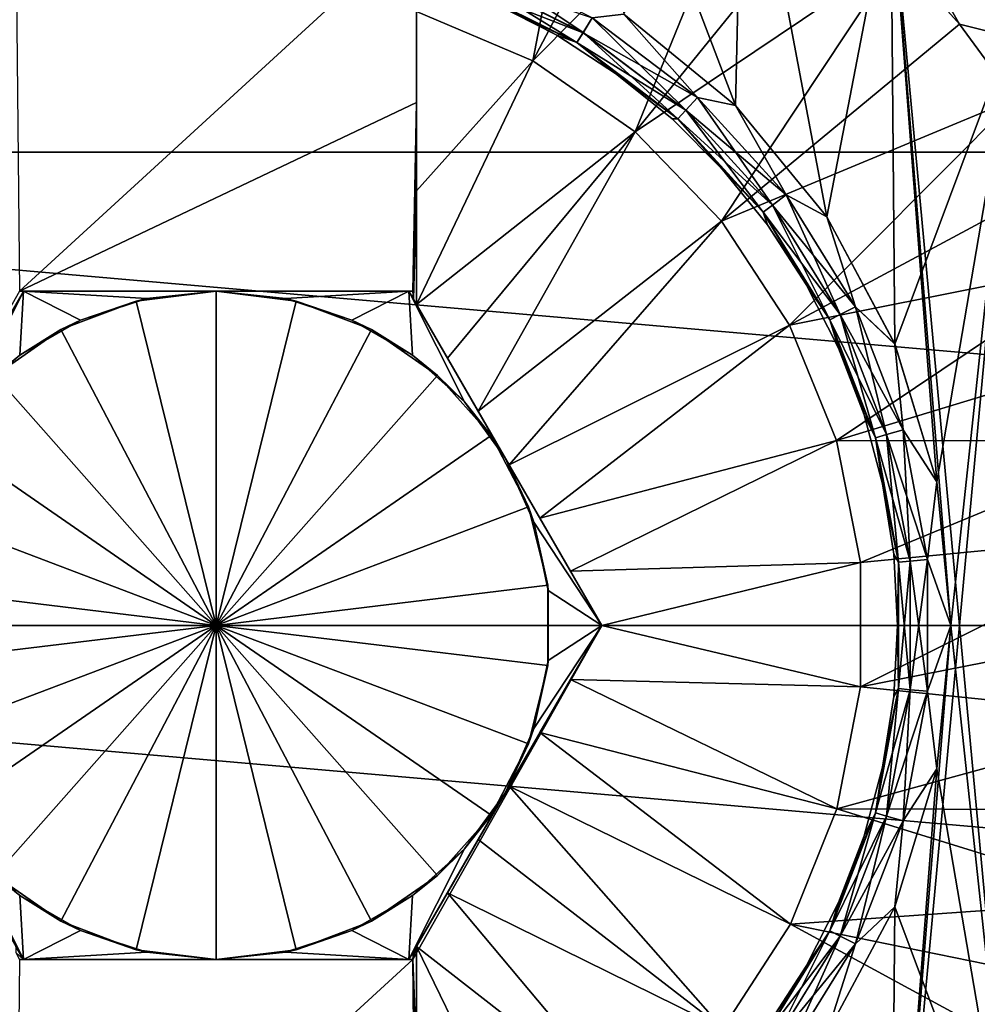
# Model space of a CAD drawing. Header units: metres. Extents: x -82 to 113, y -109 to 109.
# Tile 15 of 256: x -66.26 to -62.67, y -77.92 to -74.23. Entities that reach past the tile are written whole.
import ezdxf

# ---------------------------------------------------------------- set-up
doc = ezdxf.new("R2010")
doc.units = ezdxf.units.M
doc.layers.add('solid_20_382_013_XXX', color=7, linetype='CONTINUOUS')

msp = doc.modelspace()

# ---------------------------------------------------------------- linework, layer by layer
at = {"layer": 'solid_20_382_013_XXX'}
for points in [[(-71.32, -72.992622, -51.61792), (-51.02, -72.992645, -51.617924), (-51.02, -74.729836, -51.978916)], [(-71.32, -72.992622, -51.61792), (-51.02, -74.729836, -51.978916), (-71.32, -74.729813, -51.978912)], [(-63.576424, -74.554489, -30.4), (-63.547451, -73.310715, -30.4), (-64.167229, -73.002502, -30.4)], [(-63.993778, -74.212395, -30.4), (-63.576424, -74.554489, -30.4), (-64.167229, -73.002502, -30.4)], [(-64.334213, -74.387558, -26.311182), (-64.108902, -73.21225, -26.564878), (-64.769997, -74.203018, -26.310099)], [(-64.334213, -74.387558, -26.311182), (-63.796761, -73.364563, -26.564878), (-64.108902, -73.21225, -26.564878)], [(-63.547531, -73.310669, -28.4), (-63.576363, -74.55455, -28.4), (-63.993694, -74.212448, -28.4)], [(-63.576424, -74.554489, -30.4), (-63.234024, -74.971336, -30.4), (-63.547451, -73.310715, -30.4)], [(-63.547531, -73.310669, -28.4), (-63.233936, -74.971466, -28.4), (-63.576363, -74.55455, -28.4)], [(-63.547531, -73.310669, -28.4), (-62.994743, -73.727715, -28.4), (-63.233936, -74.971466, -28.4)], [(-63.234024, -74.971336, -30.4), (-62.994675, -73.727776, -30.4), (-63.547451, -73.310715, -30.4)], [(-64.334213, -74.387558, -26.311182), (-63.500862, -73.546432, -26.564878), (-63.796761, -73.364563, -26.564878)], [(-64.334213, -74.387558, -26.311182), (-63.952225, -74.653229, -26.311182), (-63.500862, -73.546432, -26.564878)], [(-63.952225, -74.653229, -26.311182), (-63.223995, -73.756126, -26.564878), (-63.500862, -73.546432, -26.564878)], [(-63.952225, -74.653229, -26.311182), (-62.968761, -73.991676, -26.564878), (-63.223995, -73.756126, -26.564878)], [(-63.234024, -74.971336, -30.4), (-62.979588, -75.446999, -30.4), (-62.994675, -73.727776, -30.4)], [(-62.994743, -73.727715, -28.4), (-62.979511, -75.447189, -28.4), (-63.233936, -74.971466, -28.4)], [(-62.994743, -73.727715, -28.4), (-62.528103, -74.239235, -28.4), (-62.979511, -75.447189, -28.4)], [(-62.588703, -74.040352, -28.384775), (-62.528103, -74.239235, -28.4), (-62.994743, -73.727715, -28.4)], [(-62.528103, -78.760765, -30.4), (-62.528004, -74.239365, -30.4), (-62.994675, -73.727776, -30.4)], [(-62.588814, -74.040443, -30.415165), (-62.994675, -73.727776, -30.4), (-62.528004, -74.239365, -30.4)], [(-62.77, -76.499878, -30.4), (-62.528103, -78.760765, -30.4), (-62.994675, -73.727776, -30.4)], [(-62.822922, -75.963104, -30.4), (-62.77, -76.499878, -30.4), (-62.994675, -73.727776, -30.4)], [(-62.979588, -75.446999, -30.4), (-62.822922, -75.963104, -30.4), (-62.994675, -73.727776, -30.4)], [(-62.996681, -73.79599, -26.614393), (-62.968761, -73.991676, -26.564878), (-62.737572, -74.25087, -26.564878)], [(-62.548473, -74.297989, -26.614393), (-62.996681, -73.79599, -26.614393), (-62.737572, -74.25087, -26.564878)], [(-62.470783, -74.227898, -26.693821), (-62.996681, -73.79599, -26.614393), (-62.548473, -74.297989, -26.614393)], [(-66.269997, -73.886932, -27.6), (-66.255844, -75.25, -27.6), (-64.769997, -73.886963, -27.6)], [(-66.255844, -75.25, -27.6), (-64.769997, -74.543526, -27.6), (-64.769997, -73.886963, -27.6)], [(-64.769997, -74.203018, -26.310099), (-64.769997, -73.886963, -27.6), (-64.769997, -74.543526, -27.6)], [(-64.554184, -74.006935, -30.384836), (-64.577652, -74.06752, -30.341476), (-64.146729, -74.282097, -30.341476)], [(-64.112526, -74.226852, -30.384836), (-64.554184, -74.006935, -30.384836), (-64.146729, -74.282097, -30.341476)], [(-63.952225, -74.653229, -26.311182), (-63.628075, -74.987015, -26.311182), (-62.968761, -73.991676, -26.564878)], [(-63.628075, -74.987015, -26.311182), (-62.737572, -74.25087, -26.564878), (-62.968761, -73.991676, -26.564878)], [(-64.14679, -74.282188, -28.458633), (-64.593353, -74.108055, -28.523609), (-64.57769, -74.067627, -28.458633)], [(-64.577652, -74.06752, -30.341476), (-64.59333, -74.108002, -30.276537), (-64.169586, -74.319, -30.276537)], [(-64.14679, -74.282188, -28.458633), (-64.57769, -74.067627, -28.458633), (-64.112602, -74.226974, -28.415224)], [(-64.146729, -74.282097, -30.341476), (-64.577652, -74.06752, -30.341476), (-64.169586, -74.319, -30.276537)], [(-64.593353, -74.108055, -28.523609), (-64.169617, -74.319054, -28.523609), (-64.482819, -74.170456, -28.6)], [(-64.14679, -74.282188, -28.458633), (-64.169617, -74.319054, -28.523609), (-64.593353, -74.108055, -28.523609)], [(-64.59333, -74.108002, -30.276537), (-64.482819, -74.170456, -30.200001), (-64.245003, -74.291634, -30.200001)], [(-64.169586, -74.319, -30.276537), (-64.59333, -74.108002, -30.276537), (-64.245003, -74.291634, -30.200001)], [(-64.245003, -74.291634, -28.6), (-64.245003, -74.291634, -30.200001), (-64.482819, -74.170456, -30.200001)], [(-64.482819, -74.170456, -28.6), (-64.245003, -74.291634, -28.6), (-64.482819, -74.170456, -30.200001)], [(-64.169617, -74.319054, -28.523609), (-64.245003, -74.291634, -28.6), (-64.482819, -74.170456, -28.6)], [(-64.769997, -74.293625, -26.295313), (-64.769997, -74.203018, -26.310099), (-64.769997, -74.543526, -27.6)], [(-64.769997, -74.873466, -26.215057), (-64.769997, -74.203018, -26.310099), (-64.769997, -74.293625, -26.295313)], [(-64.334213, -74.387558, -26.311182), (-64.769997, -74.203018, -26.310099), (-64.769997, -74.873466, -26.215057)], [(-64.14679, -74.282188, -28.458633), (-64.112602, -74.226974, -28.415224), (-63.718899, -74.524284, -28.415224)], [(-64.112526, -74.226852, -30.384836), (-64.146729, -74.282097, -30.341476), (-63.762573, -74.572197, -30.341476)], [(-63.718899, -74.524284, -28.415224), (-64.112602, -74.226974, -28.415224), (-63.993694, -74.212448, -28.4)], [(-63.718803, -74.524178, -30.384836), (-63.993778, -74.212395, -30.4), (-64.112526, -74.226852, -30.384836)], [(-63.718803, -74.524178, -30.384836), (-64.112526, -74.226852, -30.384836), (-63.762573, -74.572197, -30.341476)], [(-63.718803, -74.524178, -30.384836), (-63.576424, -74.554489, -30.4), (-63.993778, -74.212395, -30.4)], [(-63.718899, -74.524284, -28.415224), (-63.993694, -74.212448, -28.4), (-63.576363, -74.55455, -28.4)], [(-63.628075, -74.987015, -26.311182), (-62.5326, -74.531258, -26.564878), (-62.737572, -74.25087, -26.564878)], [(-62.528103, -74.239235, -28.4), (-62.994675, -79.272224, -28.4), (-62.77, -76.500122, -28.4)], [(-62.528103, -74.239235, -28.4), (-62.528004, -78.760635, -28.4), (-62.994675, -79.272224, -28.4)], [(-62.528103, -74.239235, -28.4), (-62.822872, -75.963348, -28.4), (-62.979511, -75.447189, -28.4)], [(-62.528103, -74.239235, -28.4), (-62.77, -76.500122, -28.4), (-62.822872, -75.963348, -28.4)], [(-62.548473, -74.297989, -26.614393), (-62.737572, -74.25087, -26.564878), (-62.5326, -74.531258, -26.564878)], [(-64.769997, -74.873466, -26.215057), (-64.769997, -74.293625, -26.295313), (-64.769997, -74.543526, -27.6)], [(-64.169586, -74.319, -30.276537), (-64.245003, -74.291634, -30.200001), (-64.021149, -74.437004, -30.200001)], [(-64.021149, -74.437004, -28.6), (-64.021149, -74.437004, -30.200001), (-64.245003, -74.291634, -30.200001)], [(-64.245003, -74.291634, -28.6), (-64.021149, -74.437004, -28.6), (-64.245003, -74.291634, -30.200001)], [(-64.169617, -74.319054, -28.523609), (-64.021149, -74.437004, -28.6), (-64.245003, -74.291634, -28.6)], [(-63.76265, -74.572281, -28.458633), (-64.169617, -74.319054, -28.523609), (-64.14679, -74.282188, -28.458633)], [(-64.146729, -74.282097, -30.341476), (-64.169586, -74.319, -30.276537), (-63.791821, -74.604279, -30.276537)], [(-63.76265, -74.572281, -28.458633), (-64.14679, -74.282188, -28.458633), (-63.718899, -74.524284, -28.415224)], [(-63.762573, -74.572197, -30.341476), (-64.146729, -74.282097, -30.341476), (-63.791821, -74.604279, -30.276537)], [(-64.169617, -74.319054, -28.523609), (-63.791859, -74.604324, -28.523609), (-64.021149, -74.437004, -28.6)], [(-63.76265, -74.572281, -28.458633), (-63.791859, -74.604324, -28.523609), (-64.169617, -74.319054, -28.523609)], [(-64.169586, -74.319, -30.276537), (-64.021149, -74.437004, -30.200001), (-63.813717, -74.60498, -30.200001)], [(-63.791821, -74.604279, -30.276537), (-64.169586, -74.319, -30.276537), (-63.813717, -74.60498, -30.200001)], [(-64.334213, -74.387558, -26.311182), (-64.769997, -74.873466, -26.215057), (-64.769997, -75.299042, -26.171783)], [(-64.334213, -74.387558, -26.311182), (-64.769997, -75.299042, -26.171783), (-63.952225, -74.653229, -26.311182)], [(-63.813717, -74.60498, -28.6), (-63.813717, -74.60498, -30.200001), (-64.021149, -74.437004, -30.200001)], [(-64.021149, -74.437004, -28.6), (-63.813717, -74.60498, -28.6), (-64.021149, -74.437004, -30.200001)], [(-63.791859, -74.604324, -28.523609), (-63.813717, -74.60498, -28.6), (-64.021149, -74.437004, -28.6)], [(-63.76265, -74.572281, -28.458633), (-63.718899, -74.524284, -28.415224), (-63.386532, -74.888878, -28.415224)], [(-63.718803, -74.524178, -30.384836), (-63.762573, -74.572197, -30.341476), (-63.438267, -74.927948, -30.341476)], [(-63.386532, -74.888878, -28.415224), (-63.718899, -74.524284, -28.415224), (-63.576363, -74.55455, -28.4)], [(-63.386414, -74.888794, -30.384836), (-63.576424, -74.554489, -30.4), (-63.718803, -74.524178, -30.384836)], [(-63.386414, -74.888794, -30.384836), (-63.718803, -74.524178, -30.384836), (-63.438267, -74.927948, -30.341476)], [(-63.628075, -74.987015, -26.311182), (-63.373718, -75.376625, -26.311182), (-62.5326, -74.531258, -26.564878)], [(-63.373718, -75.376625, -26.311182), (-62.355785, -74.8302, -26.564878), (-62.5326, -74.531258, -26.564878)], [(-66.255844, -75.25, -27.6), (-64.784157, -75.25, -27.6), (-64.769997, -74.543526, -27.6)], [(-64.769997, -74.873466, -26.215057), (-64.769997, -74.543526, -27.6), (-64.784157, -75.25, -27.6)], [(-63.386414, -74.888794, -30.384836), (-63.234024, -74.971336, -30.4), (-63.576424, -74.554489, -30.4)], [(-63.386532, -74.888878, -28.415224), (-63.576363, -74.55455, -28.4), (-63.233936, -74.971466, -28.4)], [(-63.791821, -74.604279, -30.276537), (-63.813717, -74.60498, -30.200001), (-63.624981, -74.793716, -30.200001)], [(-63.791859, -74.604324, -28.523609), (-63.624981, -74.793716, -28.6), (-63.813717, -74.60498, -28.6)], [(-63.624981, -74.793716, -28.6), (-63.624981, -74.793716, -30.200001), (-63.813717, -74.60498, -30.200001)], [(-63.813717, -74.60498, -28.6), (-63.624981, -74.793716, -28.6), (-63.813717, -74.60498, -30.200001)], [(-63.438354, -74.928017, -28.458633), (-63.791859, -74.604324, -28.523609), (-63.76265, -74.572281, -28.458633)], [(-63.791859, -74.604324, -28.523609), (-63.472954, -74.95414, -28.523609), (-63.624981, -74.793716, -28.6)], [(-63.438354, -74.928017, -28.458633), (-63.472954, -74.95414, -28.523609), (-63.791859, -74.604324, -28.523609)], [(-63.762573, -74.572197, -30.341476), (-63.791821, -74.604279, -30.276537), (-63.472908, -74.954109, -30.276537)], [(-63.472908, -74.954109, -30.276537), (-63.791821, -74.604279, -30.276537), (-63.624981, -74.793716, -30.200001)], [(-63.438354, -74.928017, -28.458633), (-63.76265, -74.572281, -28.458633), (-63.386532, -74.888878, -28.415224)], [(-63.438267, -74.927948, -30.341476), (-63.762573, -74.572197, -30.341476), (-63.472908, -74.954109, -30.276537)], [(-64.654091, -75.499802, -26.162647), (-63.952225, -74.653229, -26.311182), (-64.769997, -75.299042, -26.171783)], [(-64.654091, -75.499802, -26.162647), (-64.539207, -75.698776, -26.1574), (-63.952225, -74.653229, -26.311182)], [(-64.539207, -75.698776, -26.1574), (-63.628075, -74.987015, -26.311182), (-63.952225, -74.653229, -26.311182)], [(-71.32, -74.729813, -51.978912), (-51.02, -74.729836, -51.978916), (-51.02, -76.5, -52.099998)], [(-71.32, -74.729813, -51.978912), (-51.02, -76.5, -52.099998), (-71.32, -76.5, -52.099998)], [(-63.472908, -74.954109, -30.276537), (-63.624981, -74.793716, -30.200001), (-63.457008, -75.001144, -30.200001)], [(-63.457008, -75.001144, -28.6), (-63.457008, -75.001144, -30.200001), (-63.624981, -74.793716, -30.200001)], [(-63.624981, -74.793716, -28.6), (-63.457008, -75.001144, -28.6), (-63.624981, -74.793716, -30.200001)], [(-63.472954, -74.95414, -28.523609), (-63.457008, -75.001144, -28.6), (-63.624981, -74.793716, -28.6)], [(-63.373718, -75.376625, -26.311182), (-62.208786, -75.144875, -26.564878), (-62.355785, -74.8302, -26.564878)], [(-64.781441, -75.279228, -27.6), (-64.769997, -74.873466, -26.215057), (-64.784157, -75.25, -27.6)], [(-64.781441, -75.279228, -27.6), (-64.769997, -75.299042, -27.6), (-64.769997, -74.873466, -26.215057)], [(-64.769997, -75.299042, -27.6), (-64.769997, -75.299042, -26.171783), (-64.769997, -74.873466, -26.215057)], [(-63.438354, -74.928017, -28.458633), (-63.386532, -74.888878, -28.415224), (-63.126812, -75.308334, -28.415224)], [(-63.386414, -74.888794, -30.384836), (-63.438267, -74.927948, -30.341476), (-63.184845, -75.337234, -30.341476)], [(-63.126812, -75.308334, -28.415224), (-63.386532, -74.888878, -28.415224), (-63.233936, -74.971466, -28.4)], [(-63.126682, -75.308273, -30.384836), (-63.234024, -74.971336, -30.4), (-63.386414, -74.888794, -30.384836)], [(-63.126682, -75.308273, -30.384836), (-63.386414, -74.888794, -30.384836), (-63.184845, -75.337234, -30.341476)], [(-63.184944, -75.33728, -28.458633), (-63.472954, -74.95414, -28.523609), (-63.438354, -74.928017, -28.458633)], [(-63.438267, -74.927948, -30.341476), (-63.472908, -74.954109, -30.276537), (-63.223705, -75.356583, -30.276537)], [(-63.184944, -75.33728, -28.458633), (-63.438354, -74.928017, -28.458633), (-63.126812, -75.308334, -28.415224)], [(-63.184845, -75.337234, -30.341476), (-63.438267, -74.927948, -30.341476), (-63.223705, -75.356583, -30.276537)], [(-63.472954, -74.95414, -28.523609), (-63.223759, -75.356606, -28.523609), (-63.457008, -75.001144, -28.6)], [(-63.184944, -75.33728, -28.458633), (-63.223759, -75.356606, -28.523609), (-63.472954, -74.95414, -28.523609)], [(-63.472908, -74.954109, -30.276537), (-63.457008, -75.001144, -30.200001), (-63.311634, -75.224998, -30.200001)], [(-63.223705, -75.356583, -30.276537), (-63.472908, -74.954109, -30.276537), (-63.311634, -75.224998, -30.200001)], [(-63.126682, -75.308273, -30.384836), (-62.979588, -75.446999, -30.4), (-63.234024, -74.971336, -30.4)], [(-63.126812, -75.308334, -28.415224), (-63.233936, -74.971466, -28.4), (-62.979511, -75.447189, -28.4)], [(-64.539207, -75.698776, -26.1574), (-64.42366, -75.898918, -26.155943), (-63.628075, -74.987015, -26.311182)], [(-64.42366, -75.898918, -26.155943), (-63.373718, -75.376625, -26.311182), (-63.628075, -74.987015, -26.311182)], [(-63.311634, -75.224998, -28.6), (-63.311634, -75.224998, -30.200001), (-63.457008, -75.001144, -30.200001)], [(-63.457008, -75.001144, -28.6), (-63.311634, -75.224998, -28.6), (-63.457008, -75.001144, -30.200001)], [(-63.223759, -75.356606, -28.523609), (-63.311634, -75.224998, -28.6), (-63.457008, -75.001144, -28.6)], [(-63.373718, -75.376625, -26.311182), (-63.19854, -75.807671, -26.311182), (-62.208786, -75.144875, -26.564878)], [(-63.19854, -75.807671, -26.311182), (-62.092995, -75.472321, -26.564878), (-62.208786, -75.144875, -26.564878)], [(-63.223705, -75.356583, -30.276537), (-63.311634, -75.224998, -30.200001), (-63.19046, -75.462822, -30.200001)], [(-63.19046, -75.462822, -28.6), (-63.19046, -75.462822, -30.200001), (-63.311634, -75.224998, -30.200001)], [(-63.311634, -75.224998, -28.6), (-63.19046, -75.462822, -28.6), (-63.311634, -75.224998, -30.200001)], [(-63.223759, -75.356606, -28.523609), (-63.19046, -75.462822, -28.6), (-63.311634, -75.224998, -28.6)], [(-66.241005, -75.25, -28.034979), (-66.255844, -75.25, -27.6), (-66.963379, -76.5, -29.6)], [(-66.241692, -75.25, -28.442295), (-66.241005, -75.25, -28.034979), (-66.963379, -76.5, -29.6)], [(-66.241692, -75.25, -28.831915), (-66.241692, -75.25, -28.442295), (-66.963379, -76.5, -29.6)], [(-66.241692, -75.25, -29.214453), (-66.241692, -75.25, -28.831915), (-66.963379, -76.5, -29.6)], [(-66.602531, -75.875, -29.6), (-66.241692, -75.25, -29.214453), (-66.963379, -76.5, -29.6)], [(-66.602531, -75.875, -29.6), (-66.241692, -75.25, -29.6), (-66.241692, -75.25, -29.214453)], [(-66.44886, -75.663521, -29.6), (-66.241692, -75.25, -29.6), (-66.602531, -75.875, -29.6)], [(-66.254883, -75.488831, -29.6), (-66.241692, -75.25, -29.6), (-66.44886, -75.663521, -29.6)], [(-66.241005, -75.25, -28.034979), (-64.784157, -75.25, -27.6), (-66.255844, -75.25, -27.6)], [(-66.028252, -75.357994, -29.6), (-66.241692, -75.25, -29.6), (-66.254883, -75.488831, -29.6)], [(-64.798309, -75.25, -28.308971), (-66.241005, -75.25, -28.034979), (-66.241692, -75.25, -28.442295)], [(-64.798309, -75.25, -28.308971), (-66.241692, -75.25, -28.442295), (-66.241692, -75.25, -28.831915)], [(-64.798309, -75.25, -28.959791), (-66.241692, -75.25, -28.831915), (-66.241692, -75.25, -29.214453)], [(-64.798309, -75.25, -28.959791), (-64.798309, -75.25, -28.308971), (-66.241692, -75.25, -28.831915)], [(-64.798309, -75.25, -28.959791), (-66.241692, -75.25, -29.214453), (-66.241692, -75.25, -29.6)], [(-65.519997, -75.25, -29.6), (-64.798309, -75.25, -28.959791), (-66.241692, -75.25, -29.6)], [(-65.779984, -75.277336, -29.6), (-65.519997, -75.25, -29.6), (-66.241692, -75.25, -29.6)], [(-65.779984, -75.277336, -29.6), (-66.241692, -75.25, -29.6), (-66.028252, -75.357994, -29.6)], [(-64.798309, -75.25, -28.308971), (-64.784157, -75.25, -27.6), (-66.241005, -75.25, -28.034979)], [(-65.819122, -75.286316, -30.6), (-65.519997, -76.5, -31.321688), (-65.519997, -75.25, -30.6)], [(-65.779984, -75.277336, -29.6), (-65.819122, -75.286316, -30.6), (-65.519997, -75.25, -30.6)], [(-65.779984, -75.277336, -29.6), (-65.519997, -75.25, -30.6), (-65.519997, -75.25, -29.6)], [(-65.519997, -75.25, -29.6), (-64.798309, -75.25, -29.6), (-64.798309, -75.25, -28.959791)], [(-65.260017, -75.277336, -29.6), (-64.798309, -75.25, -29.6), (-65.519997, -75.25, -29.6)], [(-65.220879, -75.286316, -30.6), (-65.519997, -75.25, -29.6), (-65.519997, -75.25, -30.6)], [(-65.220879, -75.286316, -30.6), (-65.260017, -75.277336, -29.6), (-65.519997, -75.25, -29.6)], [(-65.519997, -76.5, -31.321688), (-65.220879, -75.286316, -30.6), (-65.519997, -75.25, -30.6)], [(-65.011742, -75.357994, -29.6), (-64.798309, -75.25, -29.6), (-65.260017, -75.277336, -29.6)], [(-64.785118, -75.488831, -29.6), (-64.798309, -75.25, -29.6), (-65.011742, -75.357994, -29.6)], [(-64.798309, -75.25, -28.308971), (-64.781441, -75.279228, -27.6), (-64.784157, -75.25, -27.6)], [(-64.798309, -75.25, -28.308971), (-64.769997, -75.299042, -27.6), (-64.781441, -75.279228, -27.6)], [(-64.798309, -75.25, -28.308971), (-64.076622, -76.5, -26.174604), (-64.769997, -75.299042, -27.6)], [(-64.798309, -75.25, -28.959791), (-64.076622, -76.5, -26.174604), (-64.798309, -75.25, -28.308971)], [(-64.798309, -75.25, -29.6), (-64.076622, -76.5, -26.174604), (-64.798309, -75.25, -28.959791)], [(-64.437469, -75.875, -29.6), (-64.076622, -76.5, -26.174604), (-64.798309, -75.25, -29.6)], [(-64.591133, -75.663521, -29.6), (-64.437469, -75.875, -29.6), (-64.798309, -75.25, -29.6)], [(-64.591133, -75.663521, -29.6), (-64.798309, -75.25, -29.6), (-64.785118, -75.488831, -29.6)], [(-65.819122, -75.286316, -30.6), (-66.100906, -75.393181, -30.6), (-65.519997, -76.5, -31.321688)], [(-66.028252, -75.357994, -29.6), (-66.100906, -75.393181, -30.6), (-65.819122, -75.286316, -30.6)], [(-65.779984, -75.277336, -29.6), (-66.028252, -75.357994, -29.6), (-65.819122, -75.286316, -30.6)], [(-65.519997, -76.5, -31.321688), (-64.939095, -75.393181, -30.6), (-65.220879, -75.286316, -30.6)], [(-65.220879, -75.286316, -30.6), (-65.011742, -75.357994, -29.6), (-65.260017, -75.277336, -29.6)], [(-65.220879, -75.286316, -30.6), (-64.939095, -75.393181, -30.6), (-65.011742, -75.357994, -29.6)], [(-64.076622, -76.5, -26.174604), (-64.769997, -75.299042, -26.171783), (-64.769997, -75.299042, -27.6)], [(-64.193413, -76.297714, -26.164461), (-64.769997, -75.299042, -26.171783), (-64.076622, -76.5, -26.174604)], [(-64.654091, -75.499802, -26.162647), (-64.769997, -75.299042, -26.171783), (-64.193413, -76.297714, -26.164461)], [(-63.011055, -75.78614, -28.458633), (-63.223759, -75.356606, -28.523609), (-63.184944, -75.33728, -28.458633)], [(-63.184845, -75.337234, -30.341476), (-63.223705, -75.356583, -30.276537), (-63.0527, -75.797997, -30.276537)], [(-63.184944, -75.33728, -28.458633), (-63.126812, -75.308334, -28.415224), (-62.948593, -75.768372, -28.415224)], [(-63.011055, -75.78614, -28.458633), (-63.184944, -75.33728, -28.458633), (-62.948593, -75.768372, -28.415224)], [(-63.126682, -75.308273, -30.384836), (-63.184845, -75.337234, -30.341476), (-63.010948, -75.78611, -30.341476)], [(-63.010948, -75.78611, -30.341476), (-63.184845, -75.337234, -30.341476), (-63.0527, -75.797997, -30.276537)], [(-62.948593, -75.768372, -28.415224), (-63.126812, -75.308334, -28.415224), (-62.979511, -75.447189, -28.4)], [(-62.948456, -75.768333, -30.384836), (-62.979588, -75.446999, -30.4), (-63.126682, -75.308273, -30.384836)], [(-62.948456, -75.768333, -30.384836), (-63.126682, -75.308273, -30.384836), (-63.010948, -75.78611, -30.341476)], [(-66.028252, -75.357994, -29.6), (-66.254883, -75.488831, -29.6), (-66.100906, -75.393181, -30.6)], [(-64.939095, -75.393181, -30.6), (-64.785118, -75.488831, -29.6), (-65.011742, -75.357994, -29.6)], [(-64.42366, -75.898918, -26.155943), (-64.30825, -76.098808, -26.15831), (-63.373718, -75.376625, -26.311182)], [(-64.30825, -76.098808, -26.15831), (-63.19854, -75.807671, -26.311182), (-63.373718, -75.376625, -26.311182)], [(-63.223759, -75.356606, -28.523609), (-63.052761, -75.798012, -28.523609), (-63.19046, -75.462822, -28.6)], [(-63.011055, -75.78614, -28.458633), (-63.052761, -75.798012, -28.523609), (-63.223759, -75.356606, -28.523609)], [(-63.223705, -75.356583, -30.276537), (-63.19046, -75.462822, -30.200001), (-63.094807, -75.712006, -30.200001)], [(-63.0527, -75.797997, -30.276537), (-63.223705, -75.356583, -30.276537), (-63.094807, -75.712006, -30.200001)], [(-66.100906, -75.393181, -30.6), (-66.348915, -75.564369, -30.6), (-65.519997, -76.5, -31.321688)], [(-66.254883, -75.488831, -29.6), (-66.348915, -75.564369, -30.6), (-66.100906, -75.393181, -30.6)], [(-65.519997, -76.5, -31.321688), (-64.691086, -75.564369, -30.6), (-64.939095, -75.393181, -30.6)], [(-64.939095, -75.393181, -30.6), (-64.691086, -75.564369, -30.6), (-64.785118, -75.488831, -29.6)], [(-62.948456, -75.768333, -30.384836), (-62.822922, -75.963104, -30.4), (-62.979588, -75.446999, -30.4)], [(-62.948593, -75.768372, -28.415224), (-62.979511, -75.447189, -28.4), (-62.822872, -75.963348, -28.4)], [(-66.254883, -75.488831, -29.6), (-66.44886, -75.663521, -29.6), (-66.348915, -75.564369, -30.6)], [(-64.691086, -75.564369, -30.6), (-64.591133, -75.663521, -29.6), (-64.785118, -75.488831, -29.6)], [(-63.19854, -75.807671, -26.311182), (-62.009495, -75.809456, -26.564878), (-62.092995, -75.472321, -26.564878)], [(-63.094807, -75.712006, -28.6), (-63.094807, -75.712006, -30.200001), (-63.19046, -75.462822, -30.200001)], [(-63.19046, -75.462822, -28.6), (-63.094807, -75.712006, -28.6), (-63.19046, -75.462822, -30.200001)], [(-63.052761, -75.798012, -28.523609), (-63.094807, -75.712006, -28.6), (-63.19046, -75.462822, -28.6)], [(-64.654091, -75.499802, -26.162647), (-64.193413, -76.297714, -26.164461), (-64.30825, -76.098808, -26.15831)], [(-64.654091, -75.499802, -26.162647), (-64.30825, -76.098808, -26.15831), (-64.539207, -75.698776, -26.1574)], [(-66.348915, -75.564369, -30.6), (-66.548744, -75.78994, -30.6), (-65.519997, -76.5, -31.321688)], [(-65.519997, -76.5, -31.321688), (-64.491257, -75.78994, -30.6), (-64.691086, -75.564369, -30.6)], [(-64.691086, -75.564369, -30.6), (-64.491257, -75.78994, -30.6), (-64.591133, -75.663521, -29.6)], [(-64.491257, -75.78994, -30.6), (-64.437469, -75.875, -29.6), (-64.591133, -75.663521, -29.6)], [(-64.539207, -75.698776, -26.1574), (-64.30825, -76.098808, -26.15831), (-64.42366, -75.898918, -26.155943)], [(-63.0527, -75.797997, -30.276537), (-63.094807, -75.712006, -30.200001), (-63.025723, -75.969826, -30.200001)], [(-63.025723, -75.969826, -28.6), (-63.025723, -75.969826, -30.200001), (-63.094807, -75.712006, -30.200001)], [(-63.094807, -75.712006, -28.6), (-63.025723, -75.969826, -28.6), (-63.094807, -75.712006, -30.200001)], [(-63.052761, -75.798012, -28.523609), (-63.025723, -75.969826, -28.6), (-63.094807, -75.712006, -28.6)], [(-63.011055, -75.78614, -28.458633), (-62.948593, -75.768372, -28.415224), (-62.857941, -76.253326, -28.415224)], [(-62.948456, -75.768333, -30.384836), (-63.010948, -75.78611, -30.341476), (-62.922493, -76.259308, -30.341476)], [(-62.857941, -76.253326, -28.415224), (-62.948593, -75.768372, -28.415224), (-62.822872, -75.963348, -28.4)], [(-62.857796, -76.253311, -30.384836), (-62.822922, -75.963104, -30.4), (-62.948456, -75.768333, -30.384836)], [(-62.857796, -76.253311, -30.384836), (-62.948456, -75.768333, -30.384836), (-62.922493, -76.259308, -30.341476)], [(-66.548744, -75.78994, -30.6), (-66.688759, -76.056717, -30.6), (-65.519997, -76.5, -31.321688)], [(-65.519997, -76.5, -31.321688), (-64.351242, -76.056717, -30.6), (-64.491257, -75.78994, -30.6)], [(-64.491257, -75.78994, -30.6), (-64.351242, -76.056717, -30.6), (-64.437469, -75.875, -29.6)], [(-64.30825, -76.098808, -26.15831), (-64.193413, -76.297714, -26.164461), (-63.19854, -75.807671, -26.311182)], [(-64.193413, -76.297714, -26.164461), (-63.109001, -76.264259, -26.311182), (-63.19854, -75.807671, -26.311182)], [(-63.19854, -75.807671, -26.311182), (-63.109001, -76.264259, -26.311182), (-62.009495, -75.809456, -26.564878)], [(-63.109001, -76.264259, -26.311182), (-61.95908, -76.153091, -26.564878), (-62.009495, -75.809456, -26.564878)], [(-62.922604, -76.259315, -28.458633), (-63.052761, -75.798012, -28.523609), (-63.011055, -75.78614, -28.458633)], [(-63.052761, -75.798012, -28.523609), (-62.965778, -76.263313, -28.523609), (-63.025723, -75.969826, -28.6)], [(-62.922604, -76.259315, -28.458633), (-62.965778, -76.263313, -28.523609), (-63.052761, -75.798012, -28.523609)], [(-63.010948, -75.78611, -30.341476), (-63.0527, -75.797997, -30.276537), (-62.965717, -76.263313, -30.276537)], [(-63.0527, -75.797997, -30.276537), (-63.025723, -75.969826, -30.200001), (-62.983971, -76.233452, -30.200001)], [(-62.965717, -76.263313, -30.276537), (-63.0527, -75.797997, -30.276537), (-62.983971, -76.233452, -30.200001)], [(-62.922604, -76.259315, -28.458633), (-63.011055, -75.78614, -28.458633), (-62.857941, -76.253326, -28.415224)], [(-62.922493, -76.259308, -30.341476), (-63.010948, -75.78611, -30.341476), (-62.965717, -76.263313, -30.276537)], [(-64.437469, -75.875, -29.6), (-64.076622, -76.5, -29.6), (-64.076622, -76.5, -26.174604)], [(-64.331154, -76.113823, -29.6), (-64.076622, -76.5, -29.6), (-64.437469, -75.875, -29.6)], [(-64.351242, -76.056717, -30.6), (-64.331154, -76.113823, -29.6), (-64.437469, -75.875, -29.6)], [(-62.983971, -76.233452, -28.6), (-62.983971, -76.233452, -30.200001), (-63.025723, -75.969826, -30.200001)], [(-63.025723, -75.969826, -28.6), (-62.983971, -76.233452, -28.6), (-63.025723, -75.969826, -30.200001)], [(-62.965778, -76.263313, -28.523609), (-62.983971, -76.233452, -28.6), (-63.025723, -75.969826, -28.6)], [(-62.857941, -76.253326, -28.415224), (-62.822872, -75.963348, -28.4), (-62.77, -76.500122, -28.4)], [(-62.857796, -76.253311, -30.384836), (-62.77, -76.499878, -30.4), (-62.822922, -75.963104, -30.4)], [(-66.688759, -76.056717, -30.6), (-66.760887, -76.349327, -30.6), (-65.519997, -76.5, -31.321688)], [(-65.519997, -76.5, -31.321688), (-64.279114, -76.349327, -30.6), (-64.351242, -76.056717, -30.6)], [(-64.351242, -76.056717, -30.6), (-64.279114, -76.349327, -30.6), (-64.331154, -76.113823, -29.6)], [(-64.331154, -76.113823, -29.6), (-64.276863, -76.369156, -29.6), (-64.076622, -76.5, -29.6)], [(-64.279114, -76.349327, -30.6), (-64.276863, -76.369156, -29.6), (-64.331154, -76.113823, -29.6)], [(-63.109001, -76.264259, -26.311182), (-63.108402, -76.729546, -26.311182), (-61.95908, -76.153091, -26.564878)], [(-63.108402, -76.729546, -26.311182), (-61.942223, -76.5, -26.564878), (-61.95908, -76.153091, -26.564878)], [(-64.193413, -76.297714, -26.164461), (-64.076622, -76.5, -26.174604), (-63.109001, -76.264259, -26.311182)], [(-64.076622, -76.5, -26.174604), (-63.108402, -76.729546, -26.311182), (-63.109001, -76.264259, -26.311182)], [(-62.965717, -76.263313, -30.276537), (-62.983971, -76.233452, -30.200001), (-62.970001, -76.5, -30.200001)], [(-62.970001, -76.5, -28.6), (-62.970001, -76.5, -30.200001), (-62.983971, -76.233452, -30.200001)], [(-62.983971, -76.233452, -28.6), (-62.970001, -76.5, -28.6), (-62.983971, -76.233452, -30.200001)], [(-62.965778, -76.263313, -28.523609), (-62.970001, -76.5, -28.6), (-62.983971, -76.233452, -28.6)], [(-62.965717, -76.736687, -30.276537), (-62.965717, -76.263313, -30.276537), (-62.970001, -76.5, -30.200001)], [(-62.965778, -76.263313, -28.523609), (-62.965778, -76.736687, -28.523609), (-62.970001, -76.5, -28.6)], [(-62.922604, -76.740685, -28.458633), (-62.965778, -76.263313, -28.523609), (-62.922604, -76.259315, -28.458633)], [(-62.922604, -76.740685, -28.458633), (-62.965778, -76.736687, -28.523609), (-62.965778, -76.263313, -28.523609)], [(-62.922493, -76.259308, -30.341476), (-62.965717, -76.263313, -30.276537), (-62.965717, -76.736687, -30.276537)], [(-62.922493, -76.740692, -30.341476), (-62.922493, -76.259308, -30.341476), (-62.965717, -76.736687, -30.276537)], [(-62.922604, -76.259315, -28.458633), (-62.857941, -76.253326, -28.415224), (-62.857941, -76.746674, -28.415224)], [(-62.922604, -76.740685, -28.458633), (-62.922604, -76.259315, -28.458633), (-62.857941, -76.746674, -28.415224)], [(-62.857796, -76.253311, -30.384836), (-62.922493, -76.259308, -30.341476), (-62.922493, -76.740692, -30.341476)], [(-62.857796, -76.746689, -30.384836), (-62.857796, -76.253311, -30.384836), (-62.922493, -76.740692, -30.341476)], [(-62.857941, -76.746674, -28.415224), (-62.857941, -76.253326, -28.415224), (-62.77, -76.500122, -28.4)], [(-62.857796, -76.746689, -30.384836), (-62.77, -76.499878, -30.4), (-62.857796, -76.253311, -30.384836)], [(-66.760887, -76.349327, -30.6), (-66.760887, -76.650673, -30.6), (-65.519997, -76.5, -31.321688)], [(-65.519997, -76.5, -31.321688), (-64.279114, -76.650673, -30.6), (-64.279114, -76.349327, -30.6)], [(-64.279114, -76.349327, -30.6), (-64.279114, -76.650673, -30.6), (-64.276863, -76.369156, -29.6)], [(-64.279114, -76.650673, -30.6), (-64.276863, -76.630844, -29.6), (-64.276863, -76.369156, -29.6)], [(-64.276863, -76.369156, -29.6), (-64.276863, -76.630844, -29.6), (-64.076622, -76.5, -29.6)], [(-71.32, -76.5, -52.099998), (-51.02, -76.5, -52.099998), (-51.02, -78.270164, -51.978916)], [(-71.32, -78.270187, -51.978912), (-71.32, -76.5, -52.099998), (-51.02, -78.270164, -51.978916)], [(-66.963379, -76.5, -26.174604), (-66.241692, -77.75, -28.308971), (-66.241692, -77.75, -28.959791)], [(-66.963379, -76.5, -26.174604), (-66.269997, -77.700958, -27.6), (-66.241692, -77.75, -28.308971)], [(-66.963379, -76.5, -26.174604), (-66.241692, -77.75, -28.959791), (-66.241692, -77.75, -29.6)], [(-66.602531, -77.125, -29.6), (-66.963379, -76.5, -26.174604), (-66.241692, -77.75, -29.6)], [(-66.760887, -76.650673, -30.6), (-66.688759, -76.943283, -30.6), (-65.519997, -76.5, -31.321688)], [(-66.688759, -76.943283, -30.6), (-66.548744, -77.21006, -30.6), (-65.519997, -76.5, -31.321688)], [(-66.548744, -77.21006, -30.6), (-66.348915, -77.435631, -30.6), (-65.519997, -76.5, -31.321688)], [(-66.348915, -77.435631, -30.6), (-66.100906, -77.606819, -30.6), (-65.519997, -76.5, -31.321688)], [(-66.100906, -77.606819, -30.6), (-65.819122, -77.713684, -30.6), (-65.519997, -76.5, -31.321688)], [(-65.819122, -77.713684, -30.6), (-65.519997, -77.75, -30.6), (-65.519997, -76.5, -31.321688)], [(-65.519997, -76.5, -31.321688), (-65.519997, -77.75, -30.6), (-65.220879, -77.713684, -30.6)], [(-65.519997, -76.5, -31.321688), (-65.220879, -77.713684, -30.6), (-64.939095, -77.606819, -30.6)], [(-65.519997, -76.5, -31.321688), (-64.939095, -77.606819, -30.6), (-64.691086, -77.435631, -30.6)], [(-65.519997, -76.5, -31.321688), (-64.691086, -77.435631, -30.6), (-64.491257, -77.21006, -30.6)], [(-65.519997, -76.5, -31.321688), (-64.491257, -77.21006, -30.6), (-64.351242, -76.943283, -30.6)], [(-65.519997, -76.5, -31.321688), (-64.351242, -76.943283, -30.6), (-64.279114, -76.650673, -30.6)], [(-64.076622, -76.5, -29.6), (-64.798988, -77.75, -28.034979), (-64.784157, -77.75, -27.6)], [(-64.076622, -76.5, -29.6), (-64.798309, -77.75, -28.442295), (-64.798988, -77.75, -28.034979)], [(-64.076622, -76.5, -29.6), (-64.798309, -77.75, -28.831915), (-64.798309, -77.75, -28.442295)], [(-64.076622, -76.5, -29.6), (-64.798309, -77.75, -29.214453), (-64.798309, -77.75, -28.831915)], [(-64.076622, -76.5, -29.6), (-64.437469, -77.125, -29.6), (-64.798309, -77.75, -29.214453)], [(-64.076622, -76.5, -29.6), (-64.784157, -77.75, -27.6), (-64.781441, -77.720772, -27.6)], [(-64.076622, -76.5, -29.6), (-64.781441, -77.720772, -27.6), (-64.769997, -77.700958, -27.6)], [(-64.076622, -76.5, -26.174604), (-64.769997, -77.700958, -26.171783), (-64.193413, -76.702286, -26.164461)], [(-64.769997, -77.700958, -27.6), (-64.769997, -77.700958, -26.171783), (-64.076622, -76.5, -26.174604)], [(-64.076622, -76.5, -29.6), (-64.769997, -77.700958, -27.6), (-64.076622, -76.5, -26.174604)], [(-64.331154, -76.886177, -29.6), (-64.437469, -77.125, -29.6), (-64.076622, -76.5, -29.6)], [(-64.276863, -76.630844, -29.6), (-64.331154, -76.886177, -29.6), (-64.076622, -76.5, -29.6)], [(-64.076622, -76.5, -26.174604), (-64.193413, -76.702286, -26.164461), (-63.108402, -76.729546, -26.311182)], [(-63.108402, -76.729546, -26.311182), (-61.95908, -76.846909, -26.564878), (-61.942223, -76.5, -26.564878)], [(-62.994675, -79.272224, -28.4), (-62.822922, -77.036896, -28.4), (-62.77, -76.500122, -28.4)], [(-62.965717, -76.736687, -30.276537), (-62.970001, -76.5, -30.200001), (-62.983971, -76.766548, -30.200001)], [(-62.983971, -76.766548, -28.6), (-62.983971, -76.766548, -30.200001), (-62.970001, -76.5, -30.200001)], [(-62.970001, -76.5, -28.6), (-62.983971, -76.766548, -28.6), (-62.970001, -76.5, -30.200001)], [(-62.965778, -76.736687, -28.523609), (-62.983971, -76.766548, -28.6), (-62.970001, -76.5, -28.6)], [(-62.857941, -76.746674, -28.415224), (-62.77, -76.500122, -28.4), (-62.822922, -77.036896, -28.4)], [(-62.857796, -76.746689, -30.384836), (-62.822872, -77.036652, -30.4), (-62.77, -76.499878, -30.4)], [(-62.77, -76.499878, -30.4), (-62.822872, -77.036652, -30.4), (-62.528103, -78.760765, -30.4)], [(-64.279114, -76.650673, -30.6), (-64.331154, -76.886177, -29.6), (-64.276863, -76.630844, -29.6)], [(-64.279114, -76.650673, -30.6), (-64.351242, -76.943283, -30.6), (-64.331154, -76.886177, -29.6)], [(-64.193413, -76.702286, -26.164461), (-64.769997, -77.700958, -26.171783), (-64.654091, -77.500198, -26.162647)], [(-64.193413, -76.702286, -26.164461), (-64.654091, -77.500198, -26.162647), (-64.30825, -76.901192, -26.15831)], [(-64.193413, -76.702286, -26.164461), (-64.30825, -76.901192, -26.15831), (-63.19677, -77.186363, -26.311182)], [(-64.193413, -76.702286, -26.164461), (-63.19677, -77.186363, -26.311182), (-63.108402, -76.729546, -26.311182)], [(-63.108402, -76.729546, -26.311182), (-63.19677, -77.186363, -26.311182), (-61.95908, -76.846909, -26.564878)], [(-62.965778, -76.736687, -28.523609), (-63.052761, -77.201988, -28.523609), (-62.983971, -76.766548, -28.6)], [(-63.011055, -77.21386, -28.458633), (-63.052761, -77.201988, -28.523609), (-62.965778, -76.736687, -28.523609)], [(-63.0527, -77.202003, -30.276537), (-62.965717, -76.736687, -30.276537), (-63.025723, -77.030174, -30.200001)], [(-62.922493, -76.740692, -30.341476), (-62.965717, -76.736687, -30.276537), (-63.0527, -77.202003, -30.276537)], [(-63.010948, -77.21389, -30.341476), (-62.922493, -76.740692, -30.341476), (-63.0527, -77.202003, -30.276537)], [(-62.965717, -76.736687, -30.276537), (-62.983971, -76.766548, -30.200001), (-63.025723, -77.030174, -30.200001)], [(-63.011055, -77.21386, -28.458633), (-62.965778, -76.736687, -28.523609), (-62.922604, -76.740685, -28.458633)], [(-63.011055, -77.21386, -28.458633), (-62.922604, -76.740685, -28.458633), (-62.948593, -77.231628, -28.415224)], [(-62.857796, -76.746689, -30.384836), (-62.922493, -76.740692, -30.341476), (-63.010948, -77.21389, -30.341476)], [(-62.922604, -76.740685, -28.458633), (-62.857941, -76.746674, -28.415224), (-62.948593, -77.231628, -28.415224)], [(-63.052761, -77.201988, -28.523609), (-63.025723, -77.030174, -28.6), (-62.983971, -76.766548, -28.6)], [(-63.025723, -77.030174, -28.6), (-63.025723, -77.030174, -30.200001), (-62.983971, -76.766548, -30.200001)], [(-62.983971, -76.766548, -28.6), (-63.025723, -77.030174, -28.6), (-62.983971, -76.766548, -30.200001)], [(-62.948456, -77.231667, -30.384836), (-62.857796, -76.746689, -30.384836), (-63.010948, -77.21389, -30.341476)], [(-62.948593, -77.231628, -28.415224), (-62.857941, -76.746674, -28.415224), (-62.822922, -77.036896, -28.4)], [(-62.948456, -77.231667, -30.384836), (-62.822872, -77.036652, -30.4), (-62.857796, -76.746689, -30.384836)], [(-63.19677, -77.186363, -26.311182), (-62.009495, -77.190544, -26.564878), (-61.95908, -76.846909, -26.564878)], [(-64.351242, -76.943283, -30.6), (-64.437469, -77.125, -29.6), (-64.331154, -76.886177, -29.6)], [(-64.30825, -76.901192, -26.15831), (-64.654091, -77.500198, -26.162647), (-64.539207, -77.301224, -26.1574)], [(-64.30825, -76.901192, -26.15831), (-64.539207, -77.301224, -26.1574), (-64.42366, -77.101082, -26.155943)], [(-64.30825, -76.901192, -26.15831), (-64.42366, -77.101082, -26.155943), (-63.370842, -77.617859, -26.311182)], [(-64.30825, -76.901192, -26.15831), (-63.370842, -77.617859, -26.311182), (-63.19677, -77.186363, -26.311182)], [(-64.351242, -76.943283, -30.6), (-64.491257, -77.21006, -30.6), (-64.437469, -77.125, -29.6)], [(-63.0527, -77.202003, -30.276537), (-63.025723, -77.030174, -30.200001), (-63.094807, -77.287994, -30.200001)], [(-63.094807, -77.287994, -28.6), (-63.094807, -77.287994, -30.200001), (-63.025723, -77.030174, -30.200001)], [(-63.025723, -77.030174, -28.6), (-63.094807, -77.287994, -28.6), (-63.025723, -77.030174, -30.200001)], [(-63.052761, -77.201988, -28.523609), (-63.094807, -77.287994, -28.6), (-63.025723, -77.030174, -28.6)], [(-62.994675, -79.272224, -28.4), (-62.979588, -77.553001, -28.4), (-62.822922, -77.036896, -28.4)], [(-62.948593, -77.231628, -28.415224), (-62.822922, -77.036896, -28.4), (-62.979588, -77.553001, -28.4)], [(-62.822872, -77.036652, -30.4), (-62.979511, -77.552811, -30.4), (-62.528103, -78.760765, -30.4)], [(-62.948456, -77.231667, -30.384836), (-62.979511, -77.552811, -30.4), (-62.822872, -77.036652, -30.4)], [(-64.42366, -77.101082, -26.155943), (-64.539207, -77.301224, -26.1574), (-63.624199, -78.008118, -26.311182)], [(-64.42366, -77.101082, -26.155943), (-63.624199, -78.008118, -26.311182), (-63.370842, -77.617859, -26.311182)], [(-66.44886, -77.336479, -29.6), (-66.602531, -77.125, -29.6), (-66.241692, -77.75, -29.6)], [(-64.437469, -77.125, -29.6), (-64.798309, -77.75, -29.6), (-64.798309, -77.75, -29.214453)], [(-64.591133, -77.336479, -29.6), (-64.798309, -77.75, -29.6), (-64.437469, -77.125, -29.6)], [(-64.491257, -77.21006, -30.6), (-64.591133, -77.336479, -29.6), (-64.437469, -77.125, -29.6)], [(-64.491257, -77.21006, -30.6), (-64.691086, -77.435631, -30.6), (-64.591133, -77.336479, -29.6)], [(-63.19677, -77.186363, -26.311182), (-63.370842, -77.617859, -26.311182), (-62.092995, -77.527679, -26.564878)], [(-63.052761, -77.201988, -28.523609), (-63.223759, -77.643394, -28.523609), (-63.094807, -77.287994, -28.6)], [(-63.184944, -77.66272, -28.458633), (-63.223759, -77.643394, -28.523609), (-63.052761, -77.201988, -28.523609)], [(-63.223705, -77.643417, -30.276537), (-63.0527, -77.202003, -30.276537), (-63.19046, -77.537178, -30.200001)], [(-63.010948, -77.21389, -30.341476), (-63.0527, -77.202003, -30.276537), (-63.223705, -77.643417, -30.276537)], [(-63.184845, -77.662766, -30.341476), (-63.010948, -77.21389, -30.341476), (-63.223705, -77.643417, -30.276537)], [(-63.19677, -77.186363, -26.311182), (-62.092995, -77.527679, -26.564878), (-62.009495, -77.190544, -26.564878)], [(-63.0527, -77.202003, -30.276537), (-63.094807, -77.287994, -30.200001), (-63.19046, -77.537178, -30.200001)], [(-63.184944, -77.66272, -28.458633), (-63.052761, -77.201988, -28.523609), (-63.011055, -77.21386, -28.458633)], [(-63.184944, -77.66272, -28.458633), (-63.011055, -77.21386, -28.458633), (-63.126812, -77.691666, -28.415224)], [(-62.948456, -77.231667, -30.384836), (-63.010948, -77.21389, -30.341476), (-63.184845, -77.662766, -30.341476)], [(-63.011055, -77.21386, -28.458633), (-62.948593, -77.231628, -28.415224), (-63.126812, -77.691666, -28.415224)], [(-63.126682, -77.691727, -30.384836), (-62.948456, -77.231667, -30.384836), (-63.184845, -77.662766, -30.341476)], [(-63.126812, -77.691666, -28.415224), (-62.948593, -77.231628, -28.415224), (-62.979588, -77.553001, -28.4)], [(-63.126682, -77.691727, -30.384836), (-62.979511, -77.552811, -30.4), (-62.948456, -77.231667, -30.384836)], [(-63.223759, -77.643394, -28.523609), (-63.19046, -77.537178, -28.6), (-63.094807, -77.287994, -28.6)], [(-63.19046, -77.537178, -28.6), (-63.19046, -77.537178, -30.200001), (-63.094807, -77.287994, -30.200001)], [(-63.094807, -77.287994, -28.6), (-63.19046, -77.537178, -28.6), (-63.094807, -77.287994, -30.200001)], [(-64.539207, -77.301224, -26.1574), (-64.654091, -77.500198, -26.162647), (-63.624199, -78.008118, -26.311182)], [(-66.44886, -77.336479, -29.6), (-66.241692, -77.75, -29.6), (-66.254883, -77.511169, -29.6)], [(-66.44886, -77.336479, -29.6), (-66.254883, -77.511169, -29.6), (-66.348915, -77.435631, -30.6)], [(-64.785118, -77.511169, -29.6), (-64.798309, -77.75, -29.6), (-64.591133, -77.336479, -29.6)], [(-64.691086, -77.435631, -30.6), (-64.785118, -77.511169, -29.6), (-64.591133, -77.336479, -29.6)], [(-66.254883, -77.511169, -29.6), (-66.100906, -77.606819, -30.6), (-66.348915, -77.435631, -30.6)], [(-64.691086, -77.435631, -30.6), (-64.939095, -77.606819, -30.6), (-64.785118, -77.511169, -29.6)], [(-66.254883, -77.511169, -29.6), (-66.241692, -77.75, -29.6), (-66.028252, -77.642006, -29.6)], [(-66.254883, -77.511169, -29.6), (-66.028252, -77.642006, -29.6), (-66.100906, -77.606819, -30.6)], [(-65.011742, -77.642006, -29.6), (-64.798309, -77.75, -29.6), (-64.785118, -77.511169, -29.6)], [(-64.939095, -77.606819, -30.6), (-65.011742, -77.642006, -29.6), (-64.785118, -77.511169, -29.6)], [(-64.654091, -77.500198, -26.162647), (-64.769997, -77.700958, -26.171783), (-63.947491, -78.342743, -26.311182)], [(-64.654091, -77.500198, -26.162647), (-63.947491, -78.342743, -26.311182), (-63.624199, -78.008118, -26.311182)], [(-63.370842, -77.617859, -26.311182), (-62.208786, -77.855125, -26.564878), (-62.092995, -77.527679, -26.564878)], [(-63.223705, -77.643417, -30.276537), (-63.19046, -77.537178, -30.200001), (-63.311634, -77.775002, -30.200001)], [(-63.311634, -77.775002, -28.6), (-63.311634, -77.775002, -30.200001), (-63.19046, -77.537178, -30.200001)], [(-63.19046, -77.537178, -28.6), (-63.311634, -77.775002, -28.6), (-63.19046, -77.537178, -30.200001)], [(-63.223759, -77.643394, -28.523609), (-63.311634, -77.775002, -28.6), (-63.19046, -77.537178, -28.6)], [(-63.126812, -77.691666, -28.415224), (-62.979588, -77.553001, -28.4), (-63.234024, -78.028664, -28.4)], [(-62.994675, -79.272224, -28.4), (-63.234024, -78.028664, -28.4), (-62.979588, -77.553001, -28.4)], [(-62.979511, -77.552811, -30.4), (-63.233936, -78.028534, -30.4), (-62.994743, -79.272285, -30.4)], [(-63.126682, -77.691727, -30.384836), (-63.233936, -78.028534, -30.4), (-62.979511, -77.552811, -30.4)], [(-62.979511, -77.552811, -30.4), (-62.994743, -79.272285, -30.4), (-62.528103, -78.760765, -30.4)], [(-66.028252, -77.642006, -29.6), (-65.819122, -77.713684, -30.6), (-66.100906, -77.606819, -30.6)], [(-64.939095, -77.606819, -30.6), (-65.220879, -77.713684, -30.6), (-65.011742, -77.642006, -29.6)], [(-63.370842, -77.617859, -26.311182), (-63.624199, -78.008118, -26.311182), (-62.355785, -78.1698, -26.564878)], [(-63.370842, -77.617859, -26.311182), (-62.355785, -78.1698, -26.564878), (-62.208786, -77.855125, -26.564878)], [(-66.028252, -77.642006, -29.6), (-66.241692, -77.75, -29.6), (-65.779984, -77.722664, -29.6)], [(-66.028252, -77.642006, -29.6), (-65.779984, -77.722664, -29.6), (-65.819122, -77.713684, -30.6)], [(-65.260017, -77.722664, -29.6), (-64.798309, -77.75, -29.6), (-65.011742, -77.642006, -29.6)], [(-65.220879, -77.713684, -30.6), (-65.260017, -77.722664, -29.6), (-65.011742, -77.642006, -29.6)], [(-63.223759, -77.643394, -28.523609), (-63.472954, -78.04586, -28.523609), (-63.311634, -77.775002, -28.6)], [(-63.438354, -78.071983, -28.458633), (-63.472954, -78.04586, -28.523609), (-63.223759, -77.643394, -28.523609)], [(-63.472908, -78.045891, -30.276537), (-63.223705, -77.643417, -30.276537), (-63.457008, -77.998856, -30.200001)], [(-63.184845, -77.662766, -30.341476), (-63.223705, -77.643417, -30.276537), (-63.472908, -78.045891, -30.276537)], [(-63.438267, -78.072052, -30.341476), (-63.184845, -77.662766, -30.341476), (-63.472908, -78.045891, -30.276537)], [(-63.223705, -77.643417, -30.276537), (-63.311634, -77.775002, -30.200001), (-63.457008, -77.998856, -30.200001)], [(-63.438354, -78.071983, -28.458633), (-63.223759, -77.643394, -28.523609), (-63.184944, -77.66272, -28.458633)], [(-63.438354, -78.071983, -28.458633), (-63.184944, -77.66272, -28.458633), (-63.386532, -78.111122, -28.415224)], [(-63.126682, -77.691727, -30.384836), (-63.184845, -77.662766, -30.341476), (-63.438267, -78.072052, -30.341476)], [(-63.184944, -77.66272, -28.458633), (-63.126812, -77.691666, -28.415224), (-63.386532, -78.111122, -28.415224)], [(-66.269997, -77.723663, -27.6), (-66.241692, -77.75, -28.308971), (-66.269997, -77.700958, -27.6)], [(-64.769997, -78.101273, -26.212114), (-64.769997, -77.700958, -26.171783), (-64.784157, -77.75, -27.6)], [(-64.781441, -77.720772, -27.6), (-64.784157, -77.75, -27.6), (-64.769997, -77.700958, -26.171783)], [(-64.769997, -77.700958, -27.6), (-64.781441, -77.720772, -27.6), (-64.769997, -77.700958, -26.171783)], [(-64.769997, -77.700958, -26.171783), (-64.328796, -78.60939, -26.311182), (-63.947491, -78.342743, -26.311182)], [(-64.769997, -78.101273, -26.212114), (-64.328796, -78.60939, -26.311182), (-64.769997, -77.700958, -26.171783)], [(-63.386414, -78.111206, -30.384836), (-63.126682, -77.691727, -30.384836), (-63.438267, -78.072052, -30.341476)], [(-63.386532, -78.111122, -28.415224), (-63.126812, -77.691666, -28.415224), (-63.234024, -78.028664, -28.4)], [(-63.386414, -78.111206, -30.384836), (-63.233936, -78.028534, -30.4), (-63.126682, -77.691727, -30.384836)], [(-66.269997, -77.723663, -27.6), (-66.255844, -77.75, -27.6), (-66.241692, -77.75, -28.308971)], [(-65.779984, -77.722664, -29.6), (-66.241692, -77.75, -29.6), (-65.519997, -77.75, -29.6)], [(-65.819122, -77.713684, -30.6), (-65.519997, -77.75, -29.6), (-65.519997, -77.75, -30.6)], [(-65.779984, -77.722664, -29.6), (-65.519997, -77.75, -29.6), (-65.819122, -77.713684, -30.6)], [(-65.220879, -77.713684, -30.6), (-65.519997, -77.75, -30.6), (-65.260017, -77.722664, -29.6)], [(-65.260017, -77.722664, -29.6), (-65.519997, -77.75, -29.6), (-64.798309, -77.75, -29.6)], [(-65.519997, -77.75, -30.6), (-65.519997, -77.75, -29.6), (-65.260017, -77.722664, -29.6)], [(-64.784157, -77.75, -27.6), (-66.255844, -77.75, -27.6), (-66.269997, -79.113068, -27.6)], [(-64.769997, -79.113037, -27.6), (-64.784157, -77.75, -27.6), (-66.269997, -79.113068, -27.6)], [(-64.798988, -77.75, -28.034979), (-66.255844, -77.75, -27.6), (-64.784157, -77.75, -27.6)], [(-66.241692, -77.75, -28.308971), (-66.255844, -77.75, -27.6), (-64.798988, -77.75, -28.034979)], [(-66.241692, -77.75, -28.308971), (-64.798988, -77.75, -28.034979), (-64.798309, -77.75, -28.442295)], [(-66.241692, -77.75, -28.308971), (-64.798309, -77.75, -28.442295), (-64.798309, -77.75, -28.831915)], [(-66.241692, -77.75, -28.959791), (-64.798309, -77.75, -28.831915), (-64.798309, -77.75, -29.214453)], [(-66.241692, -77.75, -28.959791), (-66.241692, -77.75, -28.308971), (-64.798309, -77.75, -28.831915)], [(-66.241692, -77.75, -28.959791), (-64.798309, -77.75, -29.214453), (-64.798309, -77.75, -29.6)], [(-65.519997, -77.75, -29.6), (-66.241692, -77.75, -28.959791), (-64.798309, -77.75, -29.6)], [(-65.519997, -77.75, -29.6), (-66.241692, -77.75, -29.6), (-66.241692, -77.75, -28.959791)], [(-64.769997, -78.101273, -26.212114), (-64.784157, -77.75, -27.6), (-64.769997, -79.113037, -27.6)], [(-63.472954, -78.04586, -28.523609), (-63.457008, -77.998856, -28.6), (-63.311634, -77.775002, -28.6)], [(-63.457008, -77.998856, -28.6), (-63.457008, -77.998856, -30.200001), (-63.311634, -77.775002, -30.200001)], [(-63.311634, -77.775002, -28.6), (-63.457008, -77.998856, -28.6), (-63.311634, -77.775002, -30.200001)]]:
    msp.add_3dface(points, dxfattribs=at)

doc.saveas('drawing.dxf')
